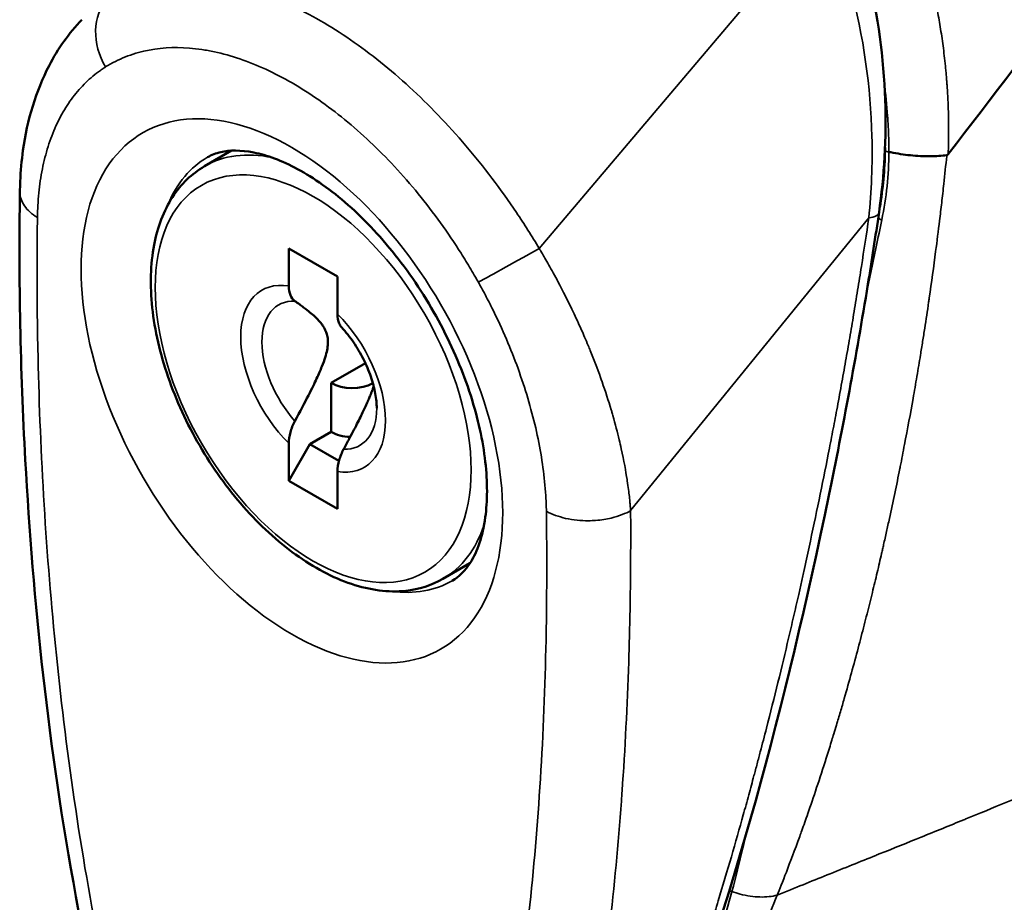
# Model space of a CAD drawing. Header units: inches. Extents: x 0 to 136, y 2 to 86.
# Tile 48 of 61: x 120.39 to 121.68, y 38.36 to 39.52. Entities that reach past the tile are written whole.
import ezdxf

# ---------------------------------------------------------------- set-up
doc = ezdxf.new("R2010")
doc.units = ezdxf.units.IN
doc.header["$LTSCALE"] = 4
doc.header["$MEASUREMENT"] = 0
doc.layers.add('Visible (ANSI)', color=7, linetype='Continuous', lineweight=50)
doc.layers.add('Visible Narrow (ANSI)', color=7, linetype='Continuous', lineweight=35)

msp = doc.modelspace()

# ---------------------------------------------------------------- linework, layer by layer
at = {"layer": 'Visible (ANSI)'}
for p, q in [((120.6752, 39.4642), (120.6752, 39.4642)), ((120.6883, 39.4595), (120.6883, 39.4595)), ((120.702, 39.454), (120.702, 39.454)), ((120.7072, 39.4517), (120.7072, 39.4517)), ((120.7308, 39.4401), (120.7309, 39.4402)), ((120.9424, 39.3845), (120.9424, 39.3845)), ((120.6305, 39.3226), (120.666, 39.3431)), ((120.9788, 39.3435), (120.9788, 39.3435)), ((121.5158, 39.2606), (121.5158, 39.2606)), ((121.5147, 39.2265), (121.5147, 39.2266)), ((120.741, 39.2147), (120.8051, 39.1777)), ((120.741, 39.1654), (120.741, 39.2147)), ((120.8051, 39.1777), (120.8051, 39.1284)), ((120.9959, 39.1735), (120.9959, 39.1735)), ((120.7967, 39.0379), (120.8417, 39.0639)), ((120.7967, 38.9736), (120.7967, 39.0379)), ((120.7967, 38.9736), (120.7689, 38.9575)), ((120.741, 38.9093), (120.741, 38.9587)), ((120.741, 38.9093), (120.7689, 38.9575)), ((120.7689, 38.9575), (120.807, 38.9355)), ((120.8051, 38.9217), (120.8051, 38.8724)), ((120.8051, 38.8724), (120.741, 38.9093)), ((120.9435, 38.7805), (120.979, 38.801))]:
    msp.add_line(p, q, dxfattribs=at)
for centre, major_axis, ratio, start_param, end_param in [((121.6069, 39.3431), (-0.0019, -0.00594), 0.367198, 0.172877, 0.794428), ((120.8246, 39.054), (-0.0394, 0), 0.57735, 0.785398, 2.328399), ((120.8246, 38.9897), (0.0394, 0), 0.57735, 3.926991, 4.642127)]:
    msp.add_ellipse(centre, major_axis=major_axis, ratio=ratio, start_param=start_param, end_param=end_param, dxfattribs=at)
for points in [[(121.6071, 39.3385), (121.8375, 39.6383), (122.0679, 39.9381), (122.2983, 40.2379)], [(121.5173, 39.2687), (121.5214, 39.2931), (121.5238, 39.3181), (121.5242, 39.3434)], [(121.5242, 39.3434), (121.5242, 39.3447), (121.5242, 39.346), (121.5242, 39.3474)], [(120.388, 39.2887), (120.388, 39.2887), (120.388, 39.2887), (120.388, 39.2887)], [(121.5163, 39.2621), (121.5163, 39.2621), (121.5163, 39.2621), (121.5163, 39.2621)]]:
    msp.add_open_spline(points, degree=3, dxfattribs=at)
for points, knots in [([(121.4736, 39.6606), (121.4764, 39.6537), (121.4791, 39.6467), (121.4893, 39.6183), (121.496, 39.5965), (121.5151, 39.5207), (121.5225, 39.4647), (121.5261, 39.3598), (121.5232, 39.3098), (121.5163, 39.2621)], [0, 0, 0, 0, 0.057912, 0.057912, 0.23199, 0.23199, 0.654205, 0.654205, 1.040876, 1.040876, 1.040876, 1.040876]), ([(120.388, 39.2887), (120.388, 39.2933), (120.3882, 39.298), (120.389, 39.3164), (120.3902, 39.33), (120.3976, 39.3835), (120.409, 39.4214), (120.4379, 39.477), (120.4524, 39.4975), (120.4693, 39.5151)], [0, 0, 0, 0, 0.0415957, 0.0415957, 0.16647, 0.16647, 0.5443909, 0.5443909, 0.7980174, 0.7980174, 0.7980174, 0.7980174]), ([(120.9557, 38.7781), (120.9647, 38.7833), (120.9727, 38.7908), (120.9885, 38.8164), (120.9958, 38.8361), (121.0021, 38.8826), (121.0023, 38.9074), (120.9961, 38.9618), (120.9897, 38.9914), (120.9701, 39.0524), (120.9568, 39.0838), (120.9246, 39.1447), (120.9057, 39.1742), (120.8643, 39.2276), (120.8419, 39.2516), (120.7968, 39.2914), (120.7741, 39.3073), (120.7318, 39.3302), (120.7121, 39.3373), (120.6777, 39.3442), (120.6633, 39.3438), (120.6454, 39.3397), (120.6397, 39.3375), (120.6345, 39.3345)], [0.787866, 0.787866, 0.787866, 0.787866, 1.085603, 1.085603, 1.426735, 1.426735, 1.710599, 1.710599, 1.997731, 1.997731, 2.291264, 2.291264, 2.587879, 2.587879, 2.883259, 2.883259, 3.173276, 3.173276, 3.457016, 3.457016, 3.752038, 3.752038, 3.924523, 3.924523, 3.924523, 3.924523]), ([(121.5294, 39.3414), (121.5302, 39.3412), (121.531, 39.341), (121.5319, 39.3409), (121.5404, 39.3392), (121.5491, 39.3379), (121.5575, 39.337), (121.5665, 39.3361), (121.5751, 39.3357), (121.5829, 39.3358), (121.5914, 39.3358), (121.599, 39.3363), (121.6054, 39.3371)], [0, 0, 0, 0, 0.0294244, 0.0294244, 0.0294244, 0.3266969, 0.3266969, 0.3266969, 0.6478226, 0.6478226, 0.6478226, 1, 1, 1, 1]), ([(120.6305, 39.3226), (120.6137, 39.313), (120.5995, 39.2991), (120.5768, 39.2642), (120.5687, 39.2428), (120.5594, 39.194), (120.5587, 39.166), (120.565, 39.1073), (120.5721, 39.0764), (120.5933, 39.015), (120.6073, 38.9845), (120.6409, 38.9268), (120.6603, 38.8996), (120.703, 38.8511), (120.7261, 38.8298), (120.7741, 38.7953), (120.7989, 38.7821), (120.8478, 38.7658), (120.872, 38.7625), (120.9121, 38.7668), (120.9287, 38.772), (120.9435, 38.7805)], [3.926991, 3.926991, 3.926991, 3.926991, 4.212359, 4.212359, 4.516709, 4.516709, 4.843734, 4.843734, 5.174354, 5.174354, 5.503254, 5.503254, 5.831362, 5.831362, 6.160311, 6.160311, 6.490957, 6.490957, 6.817524, 6.817524, 7.068583, 7.068583, 7.068583, 7.068583]), ([(120.9421, 37.6654), (120.9306, 37.6575), (120.9181, 37.6504), (120.8922, 37.6398), (120.8789, 37.636), (120.8433, 37.6308), (120.8194, 37.6323), (120.7788, 37.6447), (120.7612, 37.6538), (120.7289, 37.677), (120.7138, 37.6914), (120.6917, 37.7168), (120.6838, 37.727), (120.6669, 37.7506), (120.6581, 37.7644), (120.6289, 37.8135), (120.6111, 37.8505), (120.5715, 37.9434), (120.5519, 38.0001), (120.5035, 38.1596), (120.4803, 38.2623), (120.4252, 38.5595), (120.4053, 38.7511), (120.3918, 38.9966), (120.3896, 39.0557), (120.3873, 39.173), (120.3872, 39.2313), (120.388, 39.2887)], [0, 0, 0, 0, 0.142697, 0.142697, 0.271271, 0.271271, 0.471881, 0.471881, 0.631695, 0.631695, 0.794708, 0.794708, 0.893455, 0.893455, 1.01774, 1.01774, 1.328535, 1.328535, 1.796834, 1.796834, 2.657802, 2.657802, 4.333199, 4.333199, 4.871134, 4.871134, 5.40999, 5.40999, 5.40999, 5.40999]), ([(121.5163, 39.2621), (121.5117, 39.2304), (121.5068, 39.1989), (121.4864, 39.0734), (121.4692, 38.9808), (121.3936, 38.6156), (121.3234, 38.3532), (121.2004, 38.0349), (121.1647, 37.9536), (121.1054, 37.8467), (121.0897, 37.8171), (121.0712, 37.7892)], [0, 0, 0, 0, 0.257763, 0.257763, 1.031559, 1.031559, 3.366282, 3.366282, 4.214103, 4.214103, 4.584507, 4.584507, 4.584507, 4.584507]), ([(120.7492, 39.1455), (120.7467, 39.1472), (120.7445, 39.1502), (120.7419, 39.1566), (120.741, 39.1611), (120.741, 39.1654)], [0.38204621, 0.38204621, 0.38204621, 0.38204621, 0.42130761, 0.42130761, 0.46088525, 0.46088525, 0.46088525, 0.46088525]), ([(120.8051, 39.1284), (120.8051, 39.1241), (120.8059, 39.1194), (120.8081, 39.1142), (120.8093, 39.1123), (120.8107, 39.1108)], [0.15173624, 0.15173624, 0.15173624, 0.15173624, 0.19220904, 0.19220904, 0.21674106, 0.21674106, 0.21674106, 0.21674106]), ([(120.8566, 39.0047), (120.8566, 39.0105), (120.856, 39.0171), (120.8534, 39.0312), (120.8515, 39.0387), (120.8462, 39.054), (120.8429, 39.0617), (120.8352, 39.0769), (120.8308, 39.0844), (120.8213, 39.0983), (120.8161, 39.1049), (120.8107, 39.1108)], [1.570796, 1.570796, 1.570796, 1.570796, 1.800655, 1.800655, 2.030513, 2.030513, 2.260372, 2.260372, 2.490231, 2.490231, 2.720089, 2.720089, 2.720089, 2.720089]), ([(120.741, 38.9587), (120.741, 38.9629), (120.7419, 38.9684), (120.7445, 38.9778), (120.7467, 38.9834), (120.7492, 38.9879)], [0.15173624, 0.15173624, 0.15173624, 0.15173624, 0.19131388, 0.19131388, 0.23057528, 0.23057528, 0.23057528, 0.23057528]), ([(120.8132, 38.951), (120.8108, 38.9465), (120.8086, 38.9411), (120.8059, 38.9317), (120.8051, 38.9261), (120.8051, 38.9217)], [0.38211604, 0.38211604, 0.38211604, 0.38211604, 0.42040972, 0.42040972, 0.46088252, 0.46088252, 0.46088252, 0.46088252])]:
    msp.add_open_spline(points, degree=3, knots=knots, dxfattribs=at)
for points, weights in [([(120.7492, 39.1455), (120.811, 39.1024), (120.7492, 38.9879)], [1.33519767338, 3.14306319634, 1.33519767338]), ([(120.8132, 38.951), (120.845, 39.0099), (120.8526, 39.0336)], [1.33519767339, 1.89683859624, 2.1095149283])]:
    msp.add_rational_spline(points, weights, degree=2, dxfattribs=at)
at = {"layer": 'Visible Narrow (ANSI)'}
for p, q in [((121.07, 39.2147), (121.4441, 39.6561)), ((120.702, 39.4539), (120.702, 39.4539)), ((121.6054, 39.3371), (121.6052, 39.336)), ((121.5028, 39.2547), (121.1901, 38.8702)), ((121.5028, 39.2547), (121.5029, 39.2547)), ((120.8524, 39.0329), (120.8524, 39.0346))]:
    msp.add_line(p, q, dxfattribs=at)
for centre, major_axis, start_param, end_param in [((120.7452, 39.0275), (-0.1958, 0.3391), 5.497787, 8.63938), ((121.0076, 39.179), (-0.1132, 0.196), 5.923669, 5.923676), ((120.9985, 39.1737), (0.1132, -0.196), 2.675997, 2.676011), ((120.787, 39.0516), (-0.1565, 0.2711), 5.808656, 6.283185), ((120.7452, 39.0275), (0.1958, -0.3391), 5.497787, 8.63938), ((120.7947, 39.0561), (-0.1606, 0.2782), 6.280717, 6.701465), ((120.9679, 39.156), (-0.1171, 0.2029), 5.39885, 5.398918), ((120.8983, 39.1159), (-0.1171, 0.2029), 5.553304, 5.553311), ((120.7731, 39.0435), (-0.0672, 0.1164), 5.841332, 8.295835), ((120.8371, 39.0805), (0.1565, -0.2711), 1.57477, 1.574774), ((120.7812, 39.0482), (-0.0533, 0.0923), 5.936537, 8.20063), ((120.7731, 39.0435), (0.0672, -0.1164), 5.841332, 8.295835), ((120.7812, 39.0482), (0.0533, -0.0923), 5.936537, 7.068583), ((120.787, 39.0516), (0.1565, -0.2711), 0, 0.474529), ((120.7947, 39.0561), (0.1606, -0.2782), 5.864906, 6.285654)]:
    msp.add_ellipse(centre, major_axis=major_axis, ratio=0.57735, start_param=start_param, end_param=end_param, dxfattribs=at)
msp.add_ellipse((120.7731, 39.0435), major_axis=(0.1467, -0.254), ratio=0.57735, dxfattribs=at)
for points, knots in [([(121.5258, 39.7317), (121.5328, 39.7175), (121.5397, 39.7024), (121.5462, 39.6867), (121.5494, 39.6789), (121.5525, 39.6709), (121.5557, 39.6625), (121.5588, 39.6541), (121.5619, 39.6453), (121.5646, 39.6372), (121.5673, 39.6291), (121.5696, 39.6218), (121.5719, 39.6141), (121.5742, 39.6063), (121.5766, 39.5981), (121.5788, 39.5897), (121.581, 39.5814), (121.5832, 39.5728), (121.5852, 39.5642), (121.5862, 39.5599), (121.5872, 39.5556), (121.5882, 39.5511), (121.5891, 39.5465), (121.5901, 39.5417), (121.591, 39.5376), (121.5918, 39.5335), (121.5924, 39.5301), (121.5931, 39.5264), (121.5938, 39.5227), (121.5945, 39.5187), (121.5952, 39.5147), (121.5966, 39.5068), (121.5979, 39.4987), (121.5991, 39.4903), (121.6003, 39.4819), (121.6014, 39.4733), (121.6024, 39.4644), (121.6029, 39.4599), (121.6034, 39.4554), (121.6038, 39.4509), (121.604, 39.4487), (121.6042, 39.4465), (121.6045, 39.4441), (121.6047, 39.4416), (121.6049, 39.439), (121.605, 39.4371), (121.6052, 39.4352), (121.6053, 39.434), (121.6054, 39.4326), (121.6055, 39.4312), (121.6056, 39.4295), (121.6057, 39.4279), (121.606, 39.4245), (121.6062, 39.4212), (121.6064, 39.4177), (121.6068, 39.4106), (121.6071, 39.4029), (121.6074, 39.3946), (121.6076, 39.3863), (121.6078, 39.3775), (121.6077, 39.3681), (121.6077, 39.3587), (121.6075, 39.3488), (121.6071, 39.3385)], [0, 0, 0, 0, 0.125, 0.125, 0.125, 0.1875, 0.1875, 0.1875, 0.25, 0.25, 0.25, 0.3125, 0.3125, 0.3125, 0.375, 0.375, 0.375, 0.4375, 0.4375, 0.4375, 0.46875, 0.46875, 0.46875, 0.5, 0.5, 0.5, 0.53125, 0.53125, 0.53125, 0.5625, 0.5625, 0.5625, 0.625, 0.625, 0.625, 0.6875, 0.6875, 0.6875, 0.71875, 0.71875, 0.71875, 0.734375, 0.734375, 0.734375, 0.75, 0.75, 0.75, 0.765625, 0.765625, 0.765625, 0.78125, 0.78125, 0.78125, 0.8125, 0.8125, 0.8125, 0.875, 0.875, 0.875, 0.9375, 0.9375, 0.9375, 1, 1, 1, 1]), ([(121.5028, 39.2547), (121.5065, 39.2895), (121.5079, 39.3253), (121.507, 39.3618), (121.5053, 39.4266), (121.4961, 39.4934), (121.4787, 39.5577), (121.4696, 39.5916), (121.4581, 39.6247), (121.4443, 39.6563)], [0, 0, 0, 0, 0.284967, 0.284967, 0.284967, 0.790609, 0.790609, 0.790609, 1.057177, 1.057177, 1.057177, 1.057177]), ([(121.07, 39.2147), (121.0679, 39.2183), (121.0653, 39.2226), (121.0627, 39.2267), (121.0602, 39.2308), (121.0578, 39.2347), (121.0553, 39.2386), (121.0504, 39.2464), (121.0453, 39.2542), (121.0401, 39.2619), (121.0297, 39.2773), (121.019, 39.2923), (121.008, 39.3069), (120.9969, 39.3215), (120.9855, 39.3357), (120.9737, 39.3496), (120.9618, 39.3635), (120.9496, 39.377), (120.9373, 39.3899), (120.9126, 39.4155), (120.8875, 39.4386), (120.8615, 39.4594), (120.8356, 39.4801), (120.809, 39.4985), (120.7826, 39.5138), (120.7562, 39.5291), (120.7301, 39.5413), (120.7045, 39.5503), (120.6788, 39.5594), (120.6536, 39.5652), (120.6297, 39.5677), (120.6177, 39.5689), (120.6061, 39.5693), (120.5947, 39.5688), (120.5834, 39.5684), (120.5725, 39.5671), (120.5618, 39.565), (120.5511, 39.5629), (120.5408, 39.5599), (120.5309, 39.556), (120.526, 39.5541), (120.5211, 39.552), (120.5165, 39.5497), (120.5141, 39.5486), (120.5119, 39.5474), (120.5095, 39.5461), (120.5072, 39.5448), (120.5048, 39.5435), (120.5028, 39.5422)], [0.0000095, 0.0000095, 0.0000095, 0.0000095, 0.015625, 0.015625, 0.015625, 0.03125, 0.03125, 0.03125, 0.0625, 0.0625, 0.0625, 0.125, 0.125, 0.125, 0.1875, 0.1875, 0.1875, 0.25, 0.25, 0.25, 0.375, 0.375, 0.375, 0.5, 0.5, 0.5, 0.625, 0.625, 0.625, 0.75, 0.75, 0.75, 0.8125, 0.8125, 0.8125, 0.875, 0.875, 0.875, 0.9375, 0.9375, 0.9375, 0.96875, 0.96875, 0.96875, 0.984375, 0.984375, 0.984375, 0.9999726, 0.9999726, 0.9999726, 0.9999726]), ([(120.5028, 39.5422), (120.4933, 39.5316), (120.4824, 39.502), (120.4917, 39.4678), (120.5004, 39.453)], [0.0000673, 0.0000673, 0.0000673, 0.0000673, 0.5, 0.9999999, 0.9999999, 0.9999999, 0.9999999]), ([(120.5004, 39.453), (120.5005, 39.4531), (120.5006, 39.4532), (120.5008, 39.4533), (120.5009, 39.4533), (120.501, 39.4534), (120.5011, 39.4535), (120.5021, 39.4541), (120.5031, 39.4547), (120.5042, 39.4553), (120.5062, 39.4565), (120.5083, 39.4577), (120.5103, 39.4588), (120.5145, 39.461), (120.5188, 39.463), (120.5232, 39.4649), (120.5276, 39.4667), (120.5321, 39.4684), (120.5367, 39.4699), (120.5412, 39.4714), (120.5459, 39.4727), (120.5506, 39.4738), (120.5696, 39.4781), (120.5896, 39.4795), (120.6108, 39.4778), (120.6161, 39.4774), (120.6215, 39.4767), (120.6269, 39.4759), (120.6324, 39.4751), (120.6379, 39.4741), (120.6434, 39.4729), (120.6545, 39.4706), (120.6656, 39.4675), (120.6769, 39.4636), (120.6994, 39.456), (120.7223, 39.4455), (120.7456, 39.432), (120.7573, 39.4252), (120.7689, 39.4178), (120.7804, 39.4097), (120.792, 39.4017), (120.8033, 39.3931), (120.8145, 39.3839), (120.8369, 39.3656), (120.8588, 39.345), (120.88, 39.3222), (120.8906, 39.3107), (120.9011, 39.2987), (120.9112, 39.2864), (120.9212, 39.274), (120.9309, 39.2614), (120.9403, 39.2484), (120.9497, 39.2354), (120.9587, 39.222), (120.9674, 39.2083), (120.9717, 39.2015), (120.9759, 39.1946), (120.9801, 39.1876), (120.9822, 39.1841), (120.9842, 39.1805), (120.9863, 39.177), (120.9873, 39.1752), (120.9883, 39.1734), (120.9893, 39.1716), (120.9894, 39.1714), (120.9896, 39.1712), (120.9897, 39.171), (120.9898, 39.1708), (120.9899, 39.1706), (120.99, 39.1704)], [0, 0, 0, 0, 0.000848, 0.000848, 0.000848, 0.001837, 0.001837, 0.001837, 0.009744, 0.009744, 0.009744, 0.025559, 0.025559, 0.025559, 0.057188, 0.057188, 0.057188, 0.088818, 0.088818, 0.088818, 0.120447, 0.120447, 0.120447, 0.246965, 0.246965, 0.246965, 0.278594, 0.278594, 0.278594, 0.310224, 0.310224, 0.310224, 0.373482, 0.373482, 0.373482, 0.5, 0.5, 0.5, 0.563259, 0.563259, 0.563259, 0.626518, 0.626518, 0.626518, 0.753033, 0.753033, 0.753033, 0.816294, 0.816294, 0.816294, 0.87955, 0.87955, 0.87955, 0.942808, 0.942808, 0.942808, 0.974438, 0.974438, 0.974438, 0.990256, 0.990256, 0.990256, 0.998163, 0.998163, 0.998163, 0.999151, 0.999151, 0.999151, 1, 1, 1, 1]), ([(120.411, 39.2554), (120.411, 39.2556), (120.411, 39.2557), (120.411, 39.2559), (120.411, 39.2566), (120.4111, 39.2573), (120.4111, 39.2581), (120.4111, 39.2595), (120.4111, 39.2609), (120.4112, 39.2624), (120.4113, 39.2652), (120.4114, 39.2681), (120.4116, 39.2709), (120.4119, 39.2765), (120.4123, 39.282), (120.4128, 39.2875), (120.4139, 39.2984), (120.4155, 39.3089), (120.4175, 39.3191), (120.4195, 39.3292), (120.422, 39.339), (120.425, 39.3485), (120.428, 39.3579), (120.4314, 39.3669), (120.4353, 39.3755), (120.4391, 39.384), (120.4434, 39.3921), (120.4482, 39.3997), (120.4529, 39.4072), (120.4581, 39.4143), (120.4636, 39.4209), (120.4692, 39.4274), (120.4751, 39.4334), (120.4814, 39.4389), (120.4846, 39.4417), (120.4878, 39.4443), (120.4912, 39.4467), (120.4928, 39.448), (120.4945, 39.4492), (120.4962, 39.4503), (120.4971, 39.4509), (120.498, 39.4515), (120.4988, 39.452), (120.4993, 39.4523), (120.4997, 39.4526), (120.5001, 39.4529), (120.5002, 39.4529), (120.5003, 39.453), (120.5004, 39.453)], [0, 0, 0, 0, 0.0018574, 0.0018574, 0.0018574, 0.0097655, 0.0097655, 0.0097655, 0.0255815, 0.0255815, 0.0255815, 0.0572136, 0.0572136, 0.0572136, 0.1204778, 0.1204778, 0.1204778, 0.2470061, 0.2470061, 0.2470061, 0.3735345, 0.3735345, 0.3735345, 0.5000628, 0.5000628, 0.5000628, 0.6265911, 0.6265911, 0.6265911, 0.7531195, 0.7531195, 0.7531195, 0.8796478, 0.8796478, 0.8796478, 0.942912, 0.942912, 0.942912, 0.9745441, 0.9745441, 0.9745441, 0.9903601, 0.9903601, 0.9903601, 0.9982681, 0.9982681, 0.9982681, 0.9999575, 0.9999575, 0.9999575, 0.9999575]), ([(121.5233, 39.432), (121.5251, 39.4175), (121.5266, 39.4026), (121.5275, 39.3888), (121.5276, 39.388), (121.5276, 39.3872), (121.5277, 39.3864), (121.5281, 39.3797), (121.5285, 39.3731), (121.5288, 39.366), (121.5288, 39.3657), (121.5288, 39.3654), (121.5288, 39.3651), (121.5289, 39.3643), (121.5289, 39.3635), (121.5289, 39.3627), (121.5291, 39.3588), (121.5292, 39.3549), (121.5293, 39.3509), (121.5293, 39.3489), (121.5293, 39.347), (121.5294, 39.345), (121.5294, 39.3445), (121.5294, 39.344), (121.5294, 39.3435), (121.5294, 39.343), (121.5294, 39.3425), (121.5294, 39.3421), (121.5294, 39.3419), (121.5294, 39.3416), (121.5294, 39.3414)], [0.5446134, 0.5446134, 0.5446134, 0.5446134, 0.7615892, 0.7615892, 0.7615892, 0.7741315, 0.7741315, 0.7741315, 0.8807946, 0.8807946, 0.8807946, 0.8851679, 0.8851679, 0.8851679, 0.8972574, 0.8972574, 0.8972574, 0.9548752, 0.9548752, 0.9548752, 0.9828788, 0.9828788, 0.9828788, 0.9898, 0.9898, 0.9898, 0.99669, 0.99669, 0.99669, 1, 1, 1, 1]), ([(121.5242, 39.3434), (121.5242, 39.3432), (121.5242, 39.3431), (121.5243, 39.343), (121.5244, 39.3429), (121.5245, 39.3428), (121.5245, 39.3428), (121.5254, 39.3421), (121.5274, 39.3416), (121.5294, 39.3414)], [0.3523897, 0.3523897, 0.3523897, 0.3523897, 0.446079, 0.446079, 0.446079, 0.5, 0.5, 0.5, 1, 1, 1, 1]), ([(121.6052, 39.336), (121.604, 39.3239), (121.6027, 39.3117), (121.6014, 39.2993), (121.6005, 39.2912), (121.5996, 39.2829), (121.5986, 39.2747), (121.5977, 39.2669), (121.5968, 39.259), (121.5958, 39.2511), (121.5942, 39.2378), (121.5925, 39.2242), (121.5907, 39.2106), (121.5881, 39.1906), (121.5853, 39.1703), (121.5823, 39.1496), (121.582, 39.1477), (121.5818, 39.1458), (121.5815, 39.1439), (121.5798, 39.1326), (121.5781, 39.1211), (121.5763, 39.1097), (121.5754, 39.104), (121.5745, 39.0983), (121.5736, 39.0923), (121.5726, 39.0864), (121.5716, 39.0801), (121.5708, 39.0748), (121.5699, 39.0696), (121.5692, 39.0654), (121.5685, 39.0608), (121.5677, 39.0563), (121.5669, 39.0515), (121.5661, 39.0466), (121.5644, 39.037), (121.5628, 39.0274), (121.561, 39.0176), (121.5576, 38.998), (121.5538, 38.9777), (121.5498, 38.957), (121.548, 38.9474), (121.5461, 38.9378), (121.5442, 38.928), (121.544, 38.9271), (121.5438, 38.9262), (121.5436, 38.9254), (121.5415, 38.9147), (121.5393, 38.9039), (121.537, 38.8929), (121.5347, 38.882), (121.5324, 38.8709), (121.5299, 38.8597), (121.5287, 38.854), (121.5274, 38.8483), (121.5262, 38.8427), (121.5256, 38.8399), (121.525, 38.8372), (121.5243, 38.8342), (121.5236, 38.8312), (121.5229, 38.828), (121.5224, 38.8256), (121.5218, 38.8232), (121.5215, 38.8216), (121.521, 38.8198), (121.5206, 38.8179), (121.5202, 38.8159), (121.5197, 38.8138), (121.5188, 38.8097), (121.5178, 38.8057), (121.5169, 38.8016), (121.515, 38.7934), (121.5129, 38.7848), (121.5108, 38.776), (121.5087, 38.7672), (121.5065, 38.7581), (121.5041, 38.7487), (121.5018, 38.7394), (121.4994, 38.7297), (121.4968, 38.7198), (121.4943, 38.71), (121.4917, 38.6999), (121.4889, 38.6895), (121.4861, 38.679), (121.4832, 38.6682), (121.4801, 38.6571), (121.4771, 38.6462), (121.4739, 38.6349), (121.4707, 38.6235), (121.469, 38.6178), (121.4673, 38.612), (121.4656, 38.6061), (121.4647, 38.6031), (121.4638, 38.6001), (121.463, 38.5973), (121.4621, 38.5944), (121.4613, 38.5917), (121.4603, 38.5884), (121.4593, 38.585), (121.4581, 38.5809), (121.4569, 38.5771), (121.456, 38.5742), (121.4552, 38.5714), (121.4543, 38.5686), (121.4541, 38.5678), (121.4538, 38.567), (121.4536, 38.5662), (121.4514, 38.5591), (121.4492, 38.552), (121.447, 38.5452), (121.4427, 38.5315), (121.4385, 38.5186), (121.4344, 38.5064), (121.4304, 38.4943), (121.4265, 38.4829), (121.4228, 38.4722), (121.4201, 38.4644), (121.4175, 38.457), (121.415, 38.45), (121.414, 38.4474), (121.4131, 38.4448), (121.4122, 38.4423), (121.4055, 38.4239), (121.3996, 38.4083), (121.3946, 38.3955), (121.3897, 38.3827), (121.3857, 38.3726), (121.3826, 38.3652)], [0, 0, 0, 0, 0.037736, 0.037736, 0.037736, 0.0625, 0.0625, 0.0625, 0.085798, 0.085798, 0.085798, 0.125, 0.125, 0.125, 0.182318, 0.182318, 0.182318, 0.1875, 0.1875, 0.1875, 0.21875, 0.21875, 0.21875, 0.234375, 0.234375, 0.234375, 0.25, 0.25, 0.25, 0.265625, 0.265625, 0.265625, 0.28125, 0.28125, 0.28125, 0.3125, 0.3125, 0.3125, 0.375, 0.375, 0.375, 0.403634, 0.403634, 0.403634, 0.40625, 0.40625, 0.40625, 0.4375, 0.4375, 0.4375, 0.46875, 0.46875, 0.46875, 0.484375, 0.484375, 0.484375, 0.492188, 0.492188, 0.492188, 0.5, 0.5, 0.5, 0.507812, 0.507812, 0.507812, 0.515625, 0.515625, 0.515625, 0.53125, 0.53125, 0.53125, 0.5625, 0.5625, 0.5625, 0.59375, 0.59375, 0.59375, 0.625, 0.625, 0.625, 0.655974, 0.655974, 0.655974, 0.6875, 0.6875, 0.6875, 0.71875, 0.71875, 0.71875, 0.734375, 0.734375, 0.734375, 0.742188, 0.742188, 0.742188, 0.75, 0.75, 0.75, 0.757812, 0.757812, 0.757812, 0.763854, 0.763854, 0.763854, 0.765625, 0.765625, 0.765625, 0.78125, 0.78125, 0.78125, 0.8125, 0.8125, 0.8125, 0.84375, 0.84375, 0.84375, 0.866494, 0.866494, 0.866494, 0.875, 0.875, 0.875, 0.9375, 0.9375, 0.9375, 1, 1, 1, 1]), ([(120.388, 39.2887), (120.388, 39.2885), (120.388, 39.2882), (120.388, 39.288), (120.388, 39.2824), (120.3899, 39.2763), (120.3941, 39.2704), (120.3978, 39.2651), (120.4034, 39.2599), (120.411, 39.2554)], [0.5668701, 0.5668701, 0.5668701, 0.5668701, 0.5755549, 0.5755549, 0.5755549, 0.7995217, 0.7995217, 0.7995217, 1, 1, 1, 1]), ([(121.5029, 39.2547), (121.5067, 39.2553), (121.5102, 39.2563), (121.5127, 39.2577), (121.5144, 39.2587), (121.5156, 39.2599), (121.5161, 39.2613), (121.5162, 39.2615), (121.5163, 39.2618), (121.5163, 39.2621)], [0, 0, 0, 0, 0.2987284, 0.2987284, 0.2987284, 0.5, 0.5, 0.5, 0.5404165, 0.5404165, 0.5404165, 0.5404165]), ([(121.0794, 38.8695), (121.0794, 38.8676), (121.0795, 38.8657), (121.0796, 38.856), (121.0797, 38.8481), (121.0799, 38.8246), (121.0799, 38.8089), (121.0799, 38.7621), (121.0796, 38.7311), (121.0777, 38.6386), (121.0753, 38.5779), (121.0679, 38.4582), (121.0629, 38.3993), (121.0502, 38.2836), (121.0425, 38.2268), (121.0234, 38.1157), (121.0122, 38.0614), (120.9919, 37.9826), (120.9845, 37.9568), (120.9682, 37.9062), (120.9594, 37.8816), (120.9399, 37.8344), (120.9293, 37.8118), (120.9057, 37.7693), (120.8927, 37.7494), (120.8701, 37.7228), (120.8621, 37.7145), (120.8449, 37.6999), (120.8357, 37.6936), (120.8207, 37.6861), (120.8154, 37.684), (120.8044, 37.6808), (120.7987, 37.6796), (120.7868, 37.6787), (120.7805, 37.6789), (120.7675, 37.6812), (120.7608, 37.6832), (120.7506, 37.6878), (120.7471, 37.6896), (120.7402, 37.6938), (120.7367, 37.6961), (120.7299, 37.7012), (120.7265, 37.704), (120.7198, 37.71), (120.7165, 37.7131), (120.7069, 37.723), (120.7007, 37.7301), (120.6888, 37.7452), (120.6832, 37.753), (120.6671, 37.777), (120.6573, 37.7936), (120.6389, 37.8279), (120.6304, 37.8453), (120.6144, 37.8803), (120.607, 37.898), (120.5929, 37.9334), (120.5863, 37.9511), (120.5676, 38.0041), (120.5565, 38.0394), (120.5361, 38.1099), (120.5269, 38.1451), (120.51, 38.2151), (120.5023, 38.2499), (120.481, 38.354), (120.4693, 38.4227), (120.4494, 38.5587), (120.4413, 38.6261), (120.428, 38.7593), (120.4229, 38.8251), (120.4153, 38.9554), (120.4128, 39.0198), (120.4109, 39.1156), (120.4105, 39.1473), (120.4105, 39.1947), (120.4106, 39.2105), (120.4108, 39.2341), (120.4108, 39.2419), (120.411, 39.2516), (120.411, 39.2535), (120.411, 39.2554)], [0, 0, 0, 0, 0.0019, 0.0019, 0.009806, 0.009806, 0.025619, 0.025619, 0.057244, 0.057244, 0.120495, 0.120495, 0.183746, 0.183746, 0.246997, 0.246997, 0.310248, 0.310248, 0.341873, 0.341873, 0.373498, 0.373498, 0.405124, 0.405124, 0.436749, 0.436749, 0.452562, 0.452562, 0.468375, 0.468375, 0.476281, 0.476281, 0.484187, 0.484187, 0.492094, 0.492094, 0.5, 0.5, 0.503953, 0.503953, 0.507906, 0.507906, 0.511859, 0.511859, 0.515813, 0.515813, 0.523719, 0.523719, 0.531625, 0.531625, 0.547438, 0.547438, 0.563251, 0.563251, 0.579063, 0.579063, 0.594876, 0.594876, 0.626502, 0.626502, 0.658127, 0.658127, 0.689752, 0.689752, 0.753003, 0.753003, 0.816254, 0.816254, 0.879505, 0.879505, 0.942756, 0.942756, 0.974381, 0.974381, 0.990194, 0.990194, 0.9981, 0.9981, 1, 1, 1, 1]), ([(120.9651, 37.6815), (120.9677, 37.6832), (120.9702, 37.6851), (120.9727, 37.687), (120.979, 37.6917), (120.9853, 37.697), (120.9916, 37.7027), (120.9947, 37.7055), (120.9978, 37.7085), (121.001, 37.7116), (121.0042, 37.7148), (121.0076, 37.7183), (121.0105, 37.7213), (121.0133, 37.7243), (121.0157, 37.7269), (121.0182, 37.7297), (121.0207, 37.7325), (121.0233, 37.7355), (121.026, 37.7386), (121.0312, 37.7449), (121.0365, 37.7514), (121.0416, 37.7581), (121.0442, 37.7614), (121.0467, 37.7647), (121.049, 37.7679), (121.0514, 37.7712), (121.0537, 37.7743), (121.056, 37.7775), (121.0606, 37.784), (121.0653, 37.7908), (121.0702, 37.7982), (121.0726, 37.8019), (121.0751, 37.8058), (121.0774, 37.8093), (121.0796, 37.8129), (121.0817, 37.8161), (121.0837, 37.8195), (121.0878, 37.8261), (121.0921, 37.8332), (121.0964, 37.8405), (121.1006, 37.8477), (121.1049, 37.8553), (121.1093, 37.8632), (121.1115, 37.8671), (121.1137, 37.8712), (121.1159, 37.8752), (121.117, 37.8772), (121.118, 37.8792), (121.1192, 37.8814), (121.1203, 37.8835), (121.1216, 37.8858), (121.1225, 37.8876), (121.1235, 37.8895), (121.1242, 37.8908), (121.1249, 37.8922), (121.1257, 37.8937), (121.1265, 37.8953), (121.1274, 37.8969), (121.129, 37.9001), (121.1307, 37.9033), (121.1323, 37.9066), (121.1356, 37.9131), (121.139, 37.92), (121.1425, 37.9271), (121.1495, 37.9412), (121.1566, 37.9564), (121.1641, 37.9728), (121.1678, 37.9809), (121.1715, 37.9894), (121.1754, 37.9981), (121.1792, 38.0068), (121.1831, 38.0159), (121.187, 38.0252), (121.1909, 38.0345), (121.1949, 38.044), (121.199, 38.054), (121.201, 38.059), (121.2031, 38.0641), (121.2051, 38.0691), (121.2061, 38.0716), (121.2071, 38.0741), (121.2081, 38.0768), (121.2092, 38.0795), (121.2104, 38.0825), (121.2112, 38.0846), (121.2121, 38.0868), (121.2126, 38.0882), (121.2133, 38.0899), (121.2139, 38.0916), (121.2147, 38.0934), (121.2154, 38.0953), (121.2169, 38.0991), (121.2183, 38.1028), (121.2198, 38.1067), (121.2227, 38.1144), (121.2259, 38.1226), (121.2291, 38.1314), (121.2324, 38.1401), (121.2358, 38.1493), (121.2392, 38.1589), (121.241, 38.1637), (121.2427, 38.1685), (121.2446, 38.1737), (121.2464, 38.1789), (121.2484, 38.1844), (121.2501, 38.1892), (121.2518, 38.1941), (121.2532, 38.1982), (121.2547, 38.2025), (121.2562, 38.2068), (121.2578, 38.2113), (121.2593, 38.2158), (121.2624, 38.2248), (121.2654, 38.2336), (121.2684, 38.2427), (121.2715, 38.2517), (121.2745, 38.2608), (121.2774, 38.2698), (121.2804, 38.2787), (121.2832, 38.2875), (121.2863, 38.2972), (121.2894, 38.3069), (121.2928, 38.3175), (121.296, 38.3278), (121.2992, 38.338), (121.3022, 38.3479), (121.3052, 38.3578), (121.3112, 38.3774), (121.3169, 38.3968), (121.3224, 38.4156), (121.3279, 38.4345), (121.3331, 38.4528), (121.338, 38.4705), (121.3405, 38.4793), (121.3429, 38.488), (121.3452, 38.4967), (121.3464, 38.501), (121.3476, 38.5054), (121.3487, 38.5095), (121.3498, 38.5136), (121.3508, 38.5173), (121.3521, 38.5221), (121.3534, 38.5268), (121.3549, 38.5324), (121.3563, 38.5378), (121.3577, 38.5432), (121.3591, 38.5483), (121.3604, 38.5535), (121.3631, 38.5637), (121.3658, 38.5741), (121.3685, 38.5844), (121.3737, 38.6049), (121.3787, 38.6249), (121.3836, 38.6446), (121.3884, 38.6643), (121.3931, 38.6837), (121.3975, 38.7026), (121.3997, 38.712), (121.4019, 38.7213), (121.4041, 38.7307), (121.4052, 38.7354), (121.4062, 38.7401), (121.4072, 38.7445), (121.4083, 38.749), (121.4092, 38.7532), (121.4104, 38.7582), (121.4115, 38.7632), (121.4128, 38.7689), (121.414, 38.7744), (121.4152, 38.7798), (121.4164, 38.7851), (121.4176, 38.7904), (121.4199, 38.801), (121.4222, 38.8116), (121.4245, 38.8222), (121.429, 38.8433), (121.4334, 38.864), (121.4376, 38.8844), (121.4418, 38.9047), (121.4458, 38.9248), (121.4497, 38.9446), (121.4517, 38.9546), (121.4536, 38.9645), (121.4554, 38.974), (121.4572, 38.9835), (121.459, 38.9927), (121.4609, 39.0028), (121.4628, 39.013), (121.4648, 39.0241), (121.4668, 39.0349), (121.4687, 39.0456), (121.4706, 39.056), (121.4724, 39.0664), (121.4743, 39.0768), (121.4761, 39.0872), (121.4778, 39.0974), (121.4796, 39.1075), (121.4813, 39.1175), (121.483, 39.1279), (121.4847, 39.1383), (121.4865, 39.1492), (121.4882, 39.1597), (121.49, 39.1703), (121.4916, 39.1806), (121.4932, 39.1911), (121.4965, 39.212), (121.4998, 39.2339), (121.5029, 39.2547)], [0.5437319, 0.5437319, 0.5437319, 0.5437319, 0.546875, 0.546875, 0.546875, 0.5546875, 0.5546875, 0.5546875, 0.5585938, 0.5585938, 0.5585938, 0.5625, 0.5625, 0.5625, 0.5664062, 0.5664062, 0.5664062, 0.5703125, 0.5703125, 0.5703125, 0.578125, 0.578125, 0.578125, 0.5820312, 0.5820312, 0.5820312, 0.5859375, 0.5859375, 0.5859375, 0.59375, 0.59375, 0.59375, 0.5976562, 0.5976562, 0.5976562, 0.6015625, 0.6015625, 0.6015625, 0.609375, 0.609375, 0.609375, 0.6171875, 0.6171875, 0.6171875, 0.6210938, 0.6210938, 0.6210938, 0.6230469, 0.6230469, 0.6230469, 0.625, 0.625, 0.625, 0.6269531, 0.6269531, 0.6269531, 0.6289062, 0.6289062, 0.6289062, 0.6328125, 0.6328125, 0.6328125, 0.640625, 0.640625, 0.640625, 0.65625, 0.65625, 0.65625, 0.6640625, 0.6640625, 0.6640625, 0.671875, 0.671875, 0.671875, 0.6796875, 0.6796875, 0.6796875, 0.6835938, 0.6835938, 0.6835938, 0.6855469, 0.6855469, 0.6855469, 0.6875, 0.6875, 0.6875, 0.6894531, 0.6894531, 0.6894531, 0.6914062, 0.6914062, 0.6914062, 0.6953125, 0.6953125, 0.6953125, 0.703125, 0.703125, 0.703125, 0.7109375, 0.7109375, 0.7109375, 0.7148438, 0.7148438, 0.7148438, 0.71875, 0.71875, 0.71875, 0.7226562, 0.7226562, 0.7226562, 0.7265625, 0.7265625, 0.7265625, 0.734375, 0.734375, 0.734375, 0.7421875, 0.7421875, 0.7421875, 0.75, 0.75, 0.75, 0.7578125, 0.7578125, 0.7578125, 0.765625, 0.765625, 0.765625, 0.78125, 0.78125, 0.78125, 0.796875, 0.796875, 0.796875, 0.8046875, 0.8046875, 0.8046875, 0.8085938, 0.8085938, 0.8085938, 0.8125, 0.8125, 0.8125, 0.8164062, 0.8164062, 0.8164062, 0.8203125, 0.8203125, 0.8203125, 0.828125, 0.828125, 0.828125, 0.84375, 0.84375, 0.84375, 0.859375, 0.859375, 0.859375, 0.8671875, 0.8671875, 0.8671875, 0.8710938, 0.8710938, 0.8710938, 0.875, 0.875, 0.875, 0.8789062, 0.8789062, 0.8789062, 0.8828125, 0.8828125, 0.8828125, 0.890625, 0.890625, 0.890625, 0.90625, 0.90625, 0.90625, 0.921875, 0.921875, 0.921875, 0.9296875, 0.9296875, 0.9296875, 0.9375, 0.9375, 0.9375, 0.9453125, 0.9453125, 0.9453125, 0.953125, 0.953125, 0.953125, 0.9609375, 0.9609375, 0.9609375, 0.96875, 0.96875, 0.96875, 0.9765625, 0.9765625, 0.9765625, 0.984375, 0.984375, 0.984375, 1, 1, 1, 1]), ([(121.4988, 39.1497), (121.5034, 39.172), (121.508, 39.1943), (121.5126, 39.2168), (121.5151, 39.2286), (121.5175, 39.2404), (121.52, 39.2523)], [0.8812603, 0.8812603, 0.8812603, 0.8812603, 0.9590478, 0.9590478, 0.9590478, 1, 1, 1, 1]), ([(120.99, 39.1704), (120.9988, 39.175), (121.0245, 39.189), (121.056, 39.2067), (121.07, 39.2147)], [0.0000001, 0.0000001, 0.0000001, 0.0000001, 0.5, 0.9999318, 0.9999318, 0.9999318, 0.9999318]), ([(121.1901, 38.8702), (121.1901, 38.8703), (121.1901, 38.8704), (121.1901, 38.8708), (121.19, 38.8714), (121.19, 38.8722), (121.1899, 38.8734), (121.1898, 38.8747), (121.1896, 38.8763), (121.1894, 38.8784), (121.1894, 38.879), (121.1893, 38.8797), (121.1892, 38.8804), (121.189, 38.8827), (121.1887, 38.8855), (121.1884, 38.8886), (121.1878, 38.8942), (121.1869, 38.9011), (121.1857, 38.9093), (121.1856, 38.9098), (121.1855, 38.9104), (121.1854, 38.9109), (121.1837, 38.922), (121.1813, 38.9356), (121.1778, 38.9516), (121.177, 38.9554), (121.1761, 38.9592), (121.1751, 38.9633), (121.1728, 38.973), (121.17, 38.9836), (121.1667, 38.9953), (121.1664, 38.9963), (121.1661, 38.9973), (121.1658, 38.9983), (121.1654, 38.9998), (121.165, 39.0013), (121.1645, 39.0028), (121.161, 39.0144), (121.157, 39.0269), (121.1526, 39.0394), (121.1526, 39.0396), (121.1525, 39.0397), (121.1525, 39.0399), (121.1519, 39.0416), (121.1513, 39.0433), (121.1507, 39.0449), (121.1463, 39.0572), (121.1416, 39.0693), (121.1371, 39.0806), (121.1362, 39.0828), (121.1353, 39.0849), (121.1344, 39.0871), (121.1328, 39.0908), (121.1313, 39.0945), (121.1297, 39.0981), (121.127, 39.1044), (121.1243, 39.1104), (121.1217, 39.1162), (121.1197, 39.1206), (121.1177, 39.1248), (121.1158, 39.1289), (121.1081, 39.1453), (121.1008, 39.1594), (121.0946, 39.1711), (121.0942, 39.1718), (121.0938, 39.1725), (121.0934, 39.1732), (121.0888, 39.1819), (121.0847, 39.1892), (121.0814, 39.1951), (121.0795, 39.1984), (121.0779, 39.2012), (121.0765, 39.2036), (121.076, 39.2044), (121.0756, 39.2052), (121.0751, 39.2059), (121.0738, 39.2082), (121.0728, 39.21), (121.072, 39.2113), (121.0712, 39.2126), (121.0707, 39.2135), (121.0704, 39.214), (121.0701, 39.2144), (121.07, 39.2146), (121.07, 39.2147)], [0, 0, 0, 0, 0.029976, 0.029976, 0.029976, 0.068941, 0.068941, 0.068941, 0.112203, 0.112203, 0.112203, 0.125, 0.125, 0.125, 0.168459, 0.168459, 0.168459, 0.245007, 0.245007, 0.245007, 0.25, 0.25, 0.25, 0.351364, 0.351364, 0.351364, 0.375, 0.375, 0.375, 0.432557, 0.432557, 0.432557, 0.4375, 0.4375, 0.4375, 0.44468, 0.44468, 0.44468, 0.5, 0.5, 0.5, 0.500701, 0.500701, 0.500701, 0.508153, 0.508153, 0.508153, 0.5625, 0.5625, 0.5625, 0.573104, 0.573104, 0.573104, 0.591877, 0.591877, 0.591877, 0.625, 0.625, 0.625, 0.65, 0.65, 0.65, 0.75, 0.75, 0.75, 0.75635, 0.75635, 0.75635, 0.832904, 0.832904, 0.832904, 0.875, 0.875, 0.875, 0.889151, 0.889151, 0.889151, 0.932399, 0.932399, 0.932399, 0.971337, 0.971337, 0.971337, 1, 1, 1, 1]), ([(120.99, 39.1704), (120.9901, 39.1702), (120.9902, 39.17), (120.9903, 39.1699), (120.9907, 39.1691), (120.9912, 39.1683), (120.9916, 39.1675), (120.9925, 39.166), (120.9933, 39.1644), (120.9942, 39.1628), (120.9959, 39.1597), (120.9976, 39.1565), (120.9993, 39.1534), (121.0026, 39.1471), (121.0059, 39.1407), (121.009, 39.1343), (121.0154, 39.1215), (121.0213, 39.1085), (121.0269, 39.0956), (121.0379, 39.0697), (121.0473, 39.0438), (121.0551, 39.0179), (121.0589, 39.0049), (121.0624, 38.9919), (121.0654, 38.979), (121.0684, 38.966), (121.0709, 38.9533), (121.0729, 38.9408), (121.0749, 38.9283), (121.0765, 38.9159), (121.0776, 38.9037), (121.0781, 38.8977), (121.0786, 38.8916), (121.0789, 38.8856), (121.079, 38.8826), (121.0791, 38.8797), (121.0792, 38.8767), (121.0793, 38.8752), (121.0793, 38.8737), (121.0794, 38.8722), (121.0794, 38.8715), (121.0794, 38.8708), (121.0794, 38.87), (121.0794, 38.8699), (121.0794, 38.8697), (121.0794, 38.8695)], [0.0000376, 0.0000376, 0.0000376, 0.0000376, 0.0017319, 0.0017319, 0.0017319, 0.0096399, 0.0096399, 0.0096399, 0.025456, 0.025456, 0.025456, 0.057088, 0.057088, 0.057088, 0.1203522, 0.1203522, 0.1203522, 0.2468805, 0.2468805, 0.2468805, 0.4999372, 0.4999372, 0.4999372, 0.6264655, 0.6264655, 0.6264655, 0.7529939, 0.7529939, 0.7529939, 0.8795222, 0.8795222, 0.8795222, 0.9427864, 0.9427864, 0.9427864, 0.9744184, 0.9744184, 0.9744184, 0.9902345, 0.9902345, 0.9902345, 0.9981425, 0.9981425, 0.9981425, 1, 1, 1, 1]), ([(120.9421, 37.6655), (120.9463, 37.6684), (120.9504, 37.6715), (120.9542, 37.6748), (120.9546, 37.6751), (120.9549, 37.6754), (120.9552, 37.6757), (120.9641, 37.6833), (120.9723, 37.6919), (120.9798, 37.7009), (120.9802, 37.7014), (120.9806, 37.7018), (120.9809, 37.7023), (120.9883, 37.7112), (120.9952, 37.7207), (121.0016, 37.7305), (121.0084, 37.7408), (121.0147, 37.7515), (121.0207, 37.7626), (121.0211, 37.7633), (121.0215, 37.7641), (121.0219, 37.7649), (121.0334, 37.7863), (121.0436, 37.8087), (121.053, 37.8321), (121.0535, 37.8332), (121.054, 37.8344), (121.0544, 37.8355), (121.0636, 37.8587), (121.0721, 37.8826), (121.0799, 37.9071), (121.0803, 37.9086), (121.0808, 37.9102), (121.0813, 37.9117), (121.0889, 37.9359), (121.0959, 37.9607), (121.1024, 37.9857), (121.1029, 37.9876), (121.1033, 37.9895), (121.1038, 37.9915), (121.1101, 38.0163), (121.116, 38.0414), (121.1213, 38.0668), (121.1272, 38.0941), (121.1325, 38.1219), (121.1374, 38.1499), (121.1379, 38.1526), (121.1383, 38.1553), (121.1388, 38.158), (121.148, 38.2114), (121.1557, 38.266), (121.1622, 38.3214), (121.1626, 38.3249), (121.163, 38.3284), (121.1634, 38.3319), (121.1697, 38.3868), (121.1747, 38.4425), (121.1787, 38.499), (121.179, 38.5033), (121.1793, 38.5077), (121.1796, 38.512), (121.1834, 38.5679), (121.1862, 38.6245), (121.1879, 38.6821), (121.188, 38.6873), (121.1882, 38.6925), (121.1883, 38.6977), (121.1892, 38.7291), (121.1897, 38.7608), (121.19, 38.7925), (121.1901, 38.8085), (121.1902, 38.8244), (121.1902, 38.8404), (121.1902, 38.8484), (121.1902, 38.8564), (121.1901, 38.8644), (121.1901, 38.8664), (121.1901, 38.8683), (121.1901, 38.8702)], [0.5403518, 0.5403518, 0.5403518, 0.5403518, 0.546875, 0.546875, 0.546875, 0.5474363, 0.5474363, 0.5474363, 0.5625, 0.5625, 0.5625, 0.5632489, 0.5632489, 0.5632489, 0.578125, 0.578125, 0.578125, 0.59375, 0.59375, 0.59375, 0.5948738, 0.5948738, 0.5948738, 0.625, 0.625, 0.625, 0.6264969, 0.6264969, 0.6264969, 0.65625, 0.65625, 0.65625, 0.6581247, 0.6581247, 0.6581247, 0.6875, 0.6875, 0.6875, 0.6897461, 0.6897461, 0.6897461, 0.71875, 0.71875, 0.71875, 0.75, 0.75, 0.75, 0.7529961, 0.7529961, 0.7529961, 0.8125, 0.8125, 0.8125, 0.8162445, 0.8162445, 0.8162445, 0.875, 0.875, 0.875, 0.8794971, 0.8794971, 0.8794971, 0.9375, 0.9375, 0.9375, 0.9427334, 0.9427334, 0.9427334, 0.9743539, 0.9743539, 0.9743539, 0.990177, 0.990177, 0.990177, 0.9980859, 0.9980859, 0.9980859, 0.9999997, 0.9999997, 0.9999997, 0.9999997]), ([(121.0794, 38.8695), (121.087, 38.8653), (121.0958, 38.8622), (121.1047, 38.8601), (121.1147, 38.8578), (121.125, 38.8569), (121.1346, 38.857), (121.1378, 38.857), (121.141, 38.8571), (121.1441, 38.8573), (121.1515, 38.8579), (121.1584, 38.859), (121.1646, 38.8605), (121.1752, 38.8631), (121.1837, 38.8666), (121.1901, 38.8702)], [0, 0, 0, 0, 0.200448, 0.200448, 0.200448, 0.424393, 0.424393, 0.424393, 0.5, 0.5, 0.5, 0.682522, 0.682522, 0.682522, 1, 1, 1, 1]), ([(122.2271, 38.7224), (122.1631, 38.6936), (122.0992, 38.6651), (122.035, 38.6369), (122.0342, 38.6365), (122.0334, 38.6362), (122.0327, 38.6358), (121.9677, 38.6073), (121.9025, 38.5791), (121.8361, 38.5509), (121.8029, 38.5368), (121.7694, 38.5227), (121.7353, 38.5085), (121.7349, 38.5083), (121.7345, 38.5081), (121.7341, 38.508), (121.7003, 38.4939), (121.666, 38.4798), (121.6303, 38.4652), (121.6294, 38.4648), (121.6286, 38.4645), (121.6277, 38.4641), (121.6094, 38.4567), (121.5908, 38.4491), (121.5716, 38.4413), (121.5538, 38.4341), (121.5356, 38.4268), (121.5167, 38.4192), (121.5153, 38.4186), (121.5138, 38.418), (121.5123, 38.4174), (121.4919, 38.4092), (121.4707, 38.4007), (121.4481, 38.3916), (121.4276, 38.3833), (121.4061, 38.3747), (121.3826, 38.3652)], [0, 0, 0, 0, 0.2469989, 0.2469989, 0.2469989, 0.25, 0.25, 0.25, 0.4999988, 0.4999988, 0.4999988, 0.625, 0.625, 0.625, 0.6264992, 0.6264992, 0.6264992, 0.75, 0.75, 0.75, 0.7529965, 0.7529965, 0.7529965, 0.8161761, 0.8161761, 0.8161761, 0.875, 0.875, 0.875, 0.8795144, 0.8795144, 0.8795144, 0.9428034, 0.9428034, 0.9428034, 1, 1, 1, 1]), ([(121.1959, 38.0103), (121.1963, 38.011), (121.1967, 38.0118), (121.197, 38.0125), (121.2113, 38.0405), (121.2226, 38.07), (121.2329, 38.0995), (121.2382, 38.1146), (121.2432, 38.1298), (121.2482, 38.1449), (121.2532, 38.1601), (121.2581, 38.1752), (121.2631, 38.1903), (121.2682, 38.2054), (121.2735, 38.2204), (121.2787, 38.2353), (121.2827, 38.2465), (121.2867, 38.2577), (121.2906, 38.2689), (121.3024, 38.3024), (121.3138, 38.3358), (121.3232, 38.3698)], [0, 0, 0, 0, 0.006506, 0.006506, 0.006506, 0.25, 0.25, 0.25, 0.375, 0.375, 0.375, 0.5, 0.5, 0.5, 0.625, 0.625, 0.625, 0.71875, 0.71875, 0.71875, 0.9999966, 0.9999966, 0.9999966, 0.9999966]), ([(121.3826, 38.3652), (121.376, 38.3633), (121.3682, 38.3624), (121.3599, 38.3627), (121.3516, 38.3629), (121.3428, 38.3642), (121.3339, 38.3665), (121.3303, 38.3675), (121.3267, 38.3686), (121.3232, 38.3698)], [0.0000001, 0.0000001, 0.0000001, 0.0000001, 0.4160871, 0.4160871, 0.4160871, 0.8321779, 0.8321779, 0.8321779, 1, 1, 1, 1]), ([(121.3826, 38.3652), (121.3706, 38.3359), (121.3592, 38.3067), (121.3485, 38.2777), (121.3377, 38.2487), (121.3277, 38.22), (121.318, 38.1908), (121.3083, 38.1616), (121.299, 38.132), (121.2901, 38.1021), (121.2857, 38.0871), (121.2814, 38.0721), (121.2772, 38.0569), (121.2729, 38.0416), (121.2688, 38.026), (121.2649, 38.011), (121.261, 37.996), (121.2573, 37.9816), (121.2537, 37.9667), (121.2458, 37.9343), (121.2381, 37.9002), (121.231, 37.8655), (121.23, 37.8605), (121.2289, 37.8555), (121.2279, 37.8504), (121.2263, 37.8422), (121.2246, 37.8338), (121.2231, 37.8261), (121.2216, 37.8183), (121.2203, 37.8112), (121.2189, 37.8038), (121.2176, 37.7965), (121.2162, 37.7888), (121.2148, 37.7812), (121.2067, 37.7352), (121.1993, 37.6872), (121.1927, 37.6361)], [0, 0, 0, 0, 0.125, 0.125, 0.125, 0.25, 0.25, 0.25, 0.375, 0.375, 0.375, 0.4375, 0.4375, 0.4375, 0.5, 0.5, 0.5, 0.5625, 0.5625, 0.5625, 0.699136, 0.699136, 0.699136, 0.71875, 0.71875, 0.71875, 0.75, 0.75, 0.75, 0.78125, 0.78125, 0.78125, 0.8125, 0.8125, 0.8125, 1, 1, 1, 1])]:
    msp.add_open_spline(points, degree=3, knots=knots, dxfattribs=at)
for points in [[(121.52, 39.2523), (121.526, 39.2813), (121.5292, 39.3111), (121.5294, 39.3414)], [(121.5152, 39.2547), (121.516, 39.2539), (121.5178, 39.2529), (121.52, 39.2523)], [(121.3375, 38.4271), (121.3395, 38.4359), (121.3416, 38.4447), (121.3436, 38.4535)], [(121.3232, 38.3698), (121.3284, 38.3886), (121.3331, 38.4077), (121.3375, 38.4271)], [(121.3361, 38.4276), (121.3366, 38.4274), (121.337, 38.4273), (121.3375, 38.4271)], [(121.3194, 38.3716), (121.3204, 38.3708), (121.3218, 38.3702), (121.3232, 38.3698)]]:
    msp.add_open_spline(points, degree=3, dxfattribs=at)

doc.saveas('drawing.dxf')
